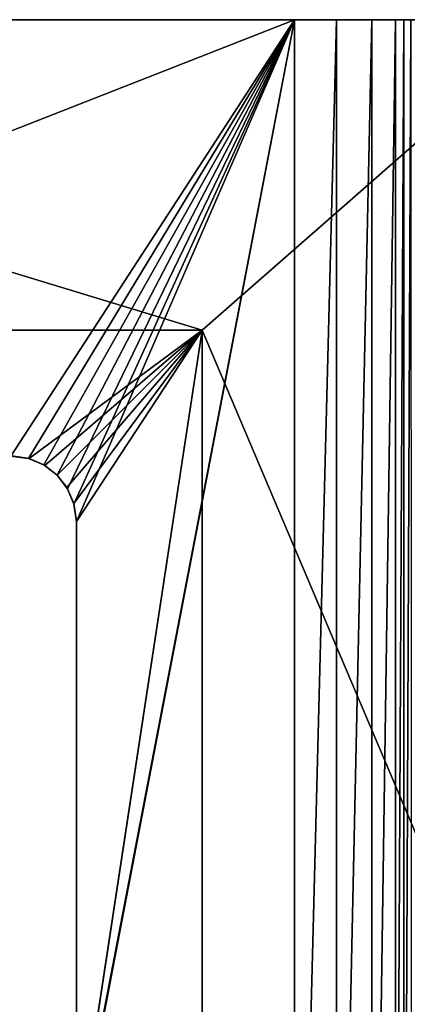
# Model space of a CAD drawing. Header units: millimetres. Extents: x -19.8 to 19.8, y 0 to 36.4.
# Tile 78 of 81: x 13.3 to 15.1, y 3 to 7.5. Entities that reach past the tile are written whole.
import ezdxf

# ---------------------------------------------------------------- set-up
doc = ezdxf.new("R2010")
doc.units = ezdxf.units.MM
doc.header["$LTSCALE"] = 65.185185
for name, color, linetype in [('213', 7, 'CONTINUOUS'), ('214', 7, 'CONTINUOUS'), ('216', 7, 'CONTINUOUS'), ('233', 7, 'CONTINUOUS'), ('241', 7, 'CONTINUOUS'), ('242', 7, 'CONTINUOUS'), ('290', 7, 'CONTINUOUS'), ('294', 7, 'CONTINUOUS'), ('312', 7, 'CONTINUOUS'), ('324', 7, 'CONTINUOUS')]:
    doc.layers.add(name, color=color, linetype=linetype)

msp = doc.modelspace()

# ---------------------------------------------------------------- linework, layer by layer
at = {"layer": '213', "linetype": 'Continuous'}
for points in [[(9.5, 7.5), (15.8, 7.5), (9.5, 7.5, -30), (9.5, 7.5)], [(9.5, 7.5, -30), (15.8, 7.5), (14.6, 7.5, -30), (9.5, 7.5, -30)], [(14.6, 7.5, -30), (15.8, 7.5), (14.7916, 7.5, -29.9618), (14.6, 7.5, -30)], [(15.8, 7.5), (15.1, 7.5, -23), (14.7916, 7.5, -29.9618), (15.8, 7.5)], [(14.7916, 7.5, -29.9618), (15.1, 7.5, -23), (14.9536, 7.5, -29.8536), (14.7916, 7.5, -29.9618)], [(14.9536, 7.5, -29.8536), (15.1, 7.5, -23), (15.0618, 7.5, -29.6916), (14.9536, 7.5, -29.8536)], [(15.1, 7.5, -23), (15.1, 7.5, -29.5), (15.0618, 7.5, -29.6916), (15.1, 7.5, -23)], [(15.1328, 7.5, -22.7464), (15.1, 7.5, -23), (15.8, 7.5), (15.1328, 7.5, -22.7464)]]:
    msp.add_3dface(points, dxfattribs=at)
at = {"layer": '214', "linetype": 'Continuous'}
for points in [[(15.8, 7.5), (9.5, 7.5), (14.177, 6.077), (15.8, 7.5)], [(14.177, 6.077), (9.5, 7.5), (9.5, 6.077), (14.177, 6.077)], [(15.8, 7.5), (14.177, 6.077), (15.8, 2.25), (15.8, 7.5)], [(14.177, 6.077), (14.177, 1.423), (15.8, 2.25), (14.177, 6.077)]]:
    msp.add_3dface(points, dxfattribs=at)
at = {"layer": '216', "linetype": 'Continuous'}
for points in [[(9.5, 7.5, -30), (14.6, 7.5, -30), (9.5, 5.5, -30), (9.5, 7.5, -30)], [(9.5, 5.5, -30), (14.6, 7.5, -30), (13.3, 5.5, -30), (9.5, 5.5, -30)], [(13.3, 5.5, -30), (14.6, 7.5, -30), (13.38, 5.4886, -30), (13.3, 5.5, -30)], [(13.38, 5.4886, -30), (14.6, 7.5, -30), (13.45, 5.4598, -30), (13.38, 5.4886, -30)], [(13.45, 5.4598, -30), (14.6, 7.5, -30), (13.5118, 5.4118, -30), (13.45, 5.4598, -30)], [(13.5118, 5.4118, -30), (14.6, 7.5, -30), (13.5598, 5.35, -30), (13.5118, 5.4118, -30)], [(13.5598, 5.35, -30), (14.6, 7.5, -30), (13.5886, 5.28, -30), (13.5598, 5.35, -30)], [(14.6, 7.5, -30), (14.6, 0, -30), (13.5886, 2.22, -30), (14.6, 7.5, -30)], [(13.5886, 5.28, -30), (14.6, 7.5, -30), (13.6, 5.2, -30), (13.5886, 5.28, -30)], [(13.6, 2.3, -30), (14.6, 7.5, -30), (13.5886, 2.22, -30), (13.6, 2.3, -30)], [(13.6, 5.2, -30), (14.6, 7.5, -30), (13.6, 2.3, -30), (13.6, 5.2, -30)]]:
    msp.add_3dface(points, dxfattribs=at)
at = {"layer": '233', "linetype": 'Continuous'}
for points in [[(13.6, 5.2, -30), (13.6, 2.3, -30), (13.6, 2.3, -0.9994), (13.6, 5.2, -30)], [(13.6, 5.2, -0.9994), (13.6, 5.2, -30), (13.6, 2.3, -0.9994), (13.6, 5.2, -0.9994)]]:
    msp.add_3dface(points, dxfattribs=at)
at = {"layer": '241', "linetype": 'Continuous'}
for points in [[(13.5567, 5.3553, -1.0745), (14.177, 6.077), (13.5121, 5.4121, -1.1516), (13.5567, 5.3553, -1.0745)], [(13.5882, 5.2832, -1.0198), (14.177, 6.077), (13.5567, 5.3553, -1.0745), (13.5882, 5.2832, -1.0198)], [(14.177, 1.423), (14.177, 6.077), (13.5882, 2.2168, -1.0198), (14.177, 1.423)], [(13.6, 5.2, -0.9994), (14.177, 6.077), (13.5882, 5.2832, -1.0198), (13.6, 5.2, -0.9994)], [(14.177, 6.077), (13.6, 2.3, -0.9994), (13.5882, 2.2168, -1.0198), (14.177, 6.077)], [(14.177, 6.077), (13.6, 5.2, -0.9994), (13.6, 2.3, -0.9994), (14.177, 6.077)]]:
    msp.add_3dface(points, dxfattribs=at)
at = {"layer": '242', "linetype": 'Continuous'}
for points in [[(14.177, 6.077), (9.5, 6.077), (13.3832, 5.4882, -1.0198), (14.177, 6.077)], [(9.5, 6.077), (13.3, 5.5, -0.9994), (13.3832, 5.4882, -1.0198), (9.5, 6.077)], [(13.4553, 5.4567, -1.0745), (14.177, 6.077), (13.3832, 5.4882, -1.0198), (13.4553, 5.4567, -1.0745)], [(13.5121, 5.4121, -1.1516), (14.177, 6.077), (13.4553, 5.4567, -1.0745), (13.5121, 5.4121, -1.1516)]]:
    msp.add_3dface(points, dxfattribs=at)
at = {"layer": '290', "linetype": 'Continuous'}
for points in [[(15.1, 0, -23), (15.1, 0, -29.5), (15.1, 7.5, -29.5), (15.1, 0, -23)], [(15.1, 0, -23), (15.1, 7.5, -29.5), (15.1, 7.5, -23), (15.1, 0, -23)]]:
    msp.add_3dface(points, dxfattribs=at)
at = {"layer": '294', "linetype": 'Continuous'}
for points in [[(15.1351, 0, -22.7383), (15.1, 0, -23), (15.1328, 7.5, -22.7464), (15.1351, 0, -22.7383)], [(15.1, 0, -23), (15.1, 7.5, -23), (15.1328, 7.5, -22.7464), (15.1, 0, -23)]]:
    msp.add_3dface(points, dxfattribs=at)
at = {"layer": '312', "linetype": 'Continuous'}
for points in [[(13.3, 5.5, -30), (13.38, 5.4886, -30), (13.3, 5.5, -0.9994), (13.3, 5.5, -30)], [(13.3, 5.5, -0.9994), (13.38, 5.4886, -30), (13.3832, 5.4882, -1.0198), (13.3, 5.5, -0.9994)], [(13.38, 5.4886, -30), (13.45, 5.4598, -30), (13.3832, 5.4882, -1.0198), (13.38, 5.4886, -30)], [(13.45, 5.4598, -30), (13.4553, 5.4567, -1.0745), (13.3832, 5.4882, -1.0198), (13.45, 5.4598, -30)], [(13.45, 5.4598, -30), (13.5118, 5.4118, -30), (13.4553, 5.4567, -1.0745), (13.45, 5.4598, -30)], [(13.5118, 5.4118, -30), (13.5121, 5.4121, -1.1516), (13.4553, 5.4567, -1.0745), (13.5118, 5.4118, -30)], [(13.5118, 5.4118, -30), (13.5598, 5.35, -30), (13.5121, 5.4121, -1.1516), (13.5118, 5.4118, -30)], [(13.5598, 5.35, -30), (13.5567, 5.3553, -1.0745), (13.5121, 5.4121, -1.1516), (13.5598, 5.35, -30)], [(13.5598, 5.35, -30), (13.5882, 5.2832, -1.0198), (13.5567, 5.3553, -1.0745), (13.5598, 5.35, -30)], [(13.5598, 5.35, -30), (13.5886, 5.28, -30), (13.5882, 5.2832, -1.0198), (13.5598, 5.35, -30)], [(13.5886, 5.28, -30), (13.6, 5.2, -30), (13.5882, 5.2832, -1.0198), (13.5886, 5.28, -30)], [(13.6, 5.2, -30), (13.6, 5.2, -0.9994), (13.5882, 5.2832, -1.0198), (13.6, 5.2, -30)]]:
    msp.add_3dface(points, dxfattribs=at)
at = {"layer": '324', "linetype": 'Continuous'}
for points in [[(14.7916, 0, -29.9618), (14.6, 0, -30), (14.7916, 7.5, -29.9618), (14.7916, 0, -29.9618)], [(14.6, 0, -30), (14.6, 7.5, -30), (14.7916, 7.5, -29.9618), (14.6, 0, -30)], [(14.9536, 0, -29.8536), (14.7916, 0, -29.9618), (14.9536, 7.5, -29.8536), (14.9536, 0, -29.8536)], [(14.7916, 0, -29.9618), (14.7916, 7.5, -29.9618), (14.9536, 7.5, -29.8536), (14.7916, 0, -29.9618)], [(15.0618, 0, -29.6916), (14.9536, 0, -29.8536), (15.0618, 7.5, -29.6916), (15.0618, 0, -29.6916)], [(14.9536, 0, -29.8536), (14.9536, 7.5, -29.8536), (15.0618, 7.5, -29.6916), (14.9536, 0, -29.8536)], [(15.1, 0, -29.5), (15.0618, 0, -29.6916), (15.1, 7.5, -29.5), (15.1, 0, -29.5)], [(15.1, 7.5, -29.5), (15.0618, 0, -29.6916), (15.0618, 7.5, -29.6916), (15.1, 7.5, -29.5)]]:
    msp.add_3dface(points, dxfattribs=at)

doc.saveas('drawing.dxf')
